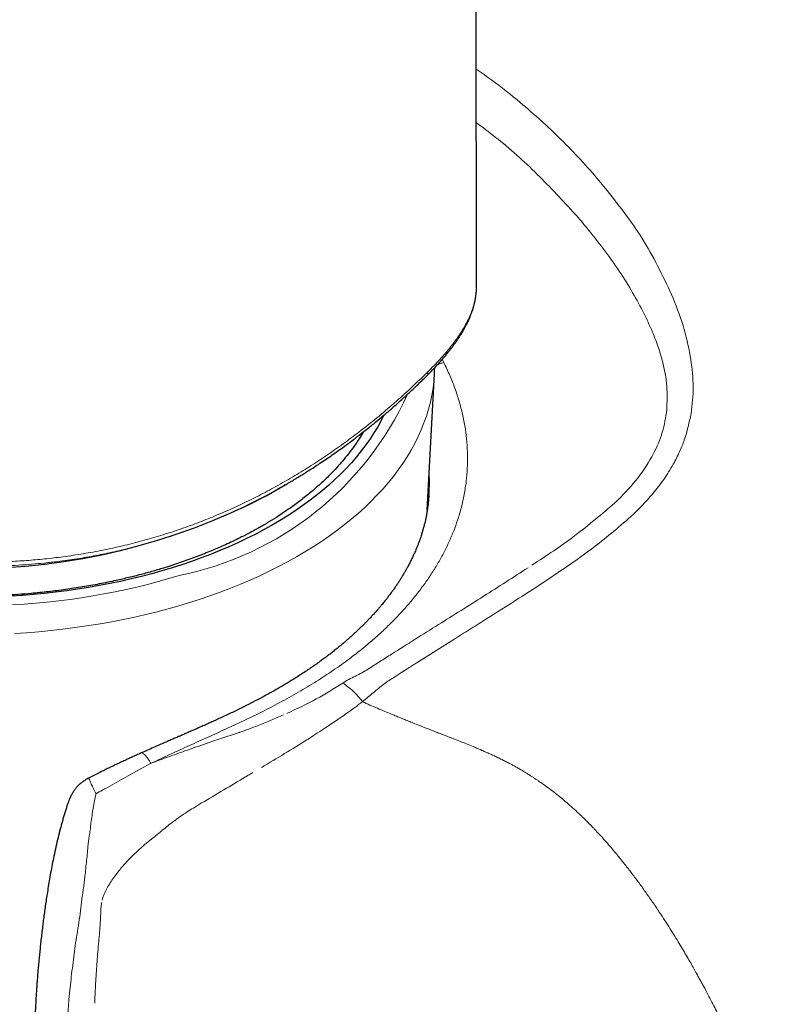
# Model space of a CAD drawing. Header units: millimetres. Extents: x 8 to 727, y 12 to 719.
# Tile 29 of 69: x 685 to 703, y 102 to 126. Entities that reach past the tile are written whole.
import ezdxf

# ---------------------------------------------------------------- set-up
doc = ezdxf.new("R2010")
doc.units = ezdxf.units.MM

msp = doc.modelspace()

# ---------------------------------------------------------------- linework, layer by layer
at = {"color": 7, "linetype": 'Continuous', "lineweight": 30}
for p, q in [((695.958, 119.813), (695.726, 228.336)), ((695.956, 119.756), (695.958, 119.809)), ((694.727, 114.206), (694.908, 117.605)), ((690.711, 114.562), (691.183, 114.834)), ((691.188, 114.839), (691.182, 114.835)), ((694.769, 114.6), (694.766, 114.56)), ((686.297, 107.528), (686.297, 107.528))]:
    msp.add_line(p, q, dxfattribs=at)
at = {"color": 252, "linetype": 'Continuous', "lineweight": 0}
for p, q in [((699.21, 122.179), (699.006, 122.425)), ((695.138, 117.89), (695.098, 117.963)), ((695.158, 117.851), (695.138, 117.89)), ((699.921, 114.153), (700.062, 114.294)), ((694.455, 110.393), (695.389, 110.983)), ((687.664, 107.798), (687.389, 107.644)), ((687.781, 107.863), (687.664, 107.798))]:
    msp.add_line(p, q, dxfattribs=at)
at = {"color": 252, "linetype": 'Continuous', "lineweight": 0, "flags": 128}
for points in [[(694.908, 117.605), (694.907, 117.6), (694.894, 117.424), (694.872, 117.249), (694.843, 117.074), (694.805, 116.9), (694.76, 116.726), (694.707, 116.553), (694.646, 116.381), (694.577, 116.21), (694.501, 116.04), (694.417, 115.871), (694.325, 115.703), (694.226, 115.537), (694.119, 115.373), (694.005, 115.21), (693.883, 115.049), (693.754, 114.889), (693.618, 114.732), (693.475, 114.577), (693.325, 114.424), (693.168, 114.274), (693.004, 114.126), (692.834, 113.98), (692.657, 113.837), (692.473, 113.697), (692.284, 113.559), (692.088, 113.425), (691.886, 113.293), (691.678, 113.165), (691.465, 113.04), (691.245, 112.918), (691.021, 112.799), (690.791, 112.684), (690.556, 112.572), (690.316, 112.464), (690.071, 112.36), (689.822, 112.259), (689.568, 112.162), (689.309, 112.069), (689.047, 111.98), (688.781, 111.895), (688.51, 111.814), (688.237, 111.737), (687.96, 111.664), (687.679, 111.596), (687.396, 111.532), (687.11, 111.472), (686.821, 111.416), (686.53, 111.365), (686.237, 111.318), (685.941, 111.276), (685.644, 111.238), (685.345, 111.204), (685.045, 111.175), (684.743, 111.151), (684.441, 111.131)], [(684.391, 111.844), (684.681, 111.863), (684.969, 111.886), (685.257, 111.914), (685.543, 111.946), (685.827, 111.982), (686.11, 112.023), (686.391, 112.068), (686.669, 112.117), (686.946, 112.17), (687.22, 112.227), (687.491, 112.289), (687.759, 112.354), (688.024, 112.424), (688.286, 112.498), (688.545, 112.575)], [(697.72, 112.469), (697.811, 112.53), (697.902, 112.591)], [(693.918, 110.05), (694.07, 110.147), (694.222, 110.245)]]:
    msp.add_lwpolyline(points, dxfattribs=at)
at = {"color": 7, "linetype": 'Continuous', "lineweight": 30, "flags": 128}
msp.add_lwpolyline([(693.638, 116.565), (693.577, 116.443), (693.492, 116.288), (693.4, 116.135), (693.301, 115.983), (693.196, 115.832), (693.083, 115.683), (692.964, 115.536), (692.838, 115.39), (692.706, 115.247), (692.567, 115.106), (692.422, 114.967), (692.271, 114.83), (692.113, 114.695), (691.95, 114.563), (691.78, 114.433), (691.605, 114.306), (691.424, 114.182), (691.237, 114.06), (691.045, 113.941), (690.847, 113.826), (690.645, 113.713), (690.437, 113.603), (690.225, 113.497), (690.007, 113.393), (689.785, 113.294), (689.559, 113.197), (689.328, 113.104), (689.094, 113.014), (688.855, 112.928), (688.612, 112.846), (688.366, 112.767), (688.116, 112.693), (687.863, 112.621), (687.607, 112.554), (687.348, 112.491), (687.086, 112.431), (686.821, 112.376), (686.554, 112.325), (686.285, 112.277), (686.014, 112.234), (685.741, 112.195), (685.466, 112.16), (685.19, 112.129), (684.912, 112.102), (684.633, 112.08), (684.354, 112.061)], dxfattribs=at)
at = {"color": 252, "linetype": 'Continuous', "lineweight": 0}
msp.add_arc((686.956, 120.419), 8.003, 281.4489, 335.4711, dxfattribs=at)
at = {"color": 7, "linetype": 'Continuous', "lineweight": 30}
msp.add_arc((683.286, 128.866), 16.117, 242.5645, 297.4355, dxfattribs=at)
at = {"color": 252, "linetype": 'Continuous', "lineweight": 0}
for points, knots in [([(699.006, 122.426), (698.854, 122.602), (698.548, 122.956), (698.063, 123.453), (697.563, 123.928), (696.99, 124.425), (696.452, 124.856), (696.078, 125.113), (695.946, 125.202)], [0, 0, 0, 0, 0.1651756, 0.3303554, 0.4954134, 0.6607803, 0.8812408, 1, 1, 1, 1]), ([(695.949, 123.871), (696.108, 123.753), (696.635, 123.363), (697.472, 122.608), (698.105, 121.923), (698.416, 121.587)], [0, 0, 0, 0, 0.1806425, 0.5974014, 1, 1, 1, 1]), ([(700.855, 119.496), (700.632, 119.974), (700.187, 120.93), (699.536, 121.762), (699.21, 122.179)], [0, 0, 0, 0, 0.499918, 1, 1, 1, 1]), ([(698.416, 121.587), (698.465, 121.531), (698.562, 121.42), (698.656, 121.306), (698.703, 121.25)], [0, 0, 0, 0, 0.502138, 1, 1, 1, 1]), ([(698.703, 121.25), (698.848, 121.069), (699.131, 120.717), (699.512, 120.175), (699.848, 119.639), (700.115, 119.146), (700.323, 118.701), (700.476, 118.307), (700.617, 117.844), (700.721, 117.31), (700.705, 116.908), (700.697, 116.713)], [0, 0, 0, 0, 0.134618, 0.262973, 0.385402, 0.502313, 0.59083, 0.674071, 0.75237, 0.879737, 1, 1, 1, 1]), ([(694.733, 117.649), (694.787, 117.702), (694.895, 117.808), (695.044, 117.967), (695.184, 118.124), (695.312, 118.279), (695.429, 118.433), (695.533, 118.583), (695.625, 118.729), (695.709, 118.879), (695.782, 119.03), (695.843, 119.182), (695.891, 119.328), (695.925, 119.468), (695.946, 119.603), (695.957, 119.718), (695.957, 119.786), (695.957, 119.813)], [0, 0, 0, 0, 0.065134, 0.129936, 0.194627, 0.259432, 0.324547, 0.389525, 0.454042, 0.518393, 0.592008, 0.665582, 0.738513, 0.810868, 0.88288, 0.954748, 1, 1, 1, 1]), ([(701.298, 117.96), (701.25, 118.211), (701.151, 118.733), (700.956, 119.235), (700.855, 119.496)], [0, 0, 0, 0, 0.4817617, 1, 1, 1, 1]), ([(694.983, 117.834), (695.005, 117.844), (695.056, 117.865), (695.108, 117.881), (695.138, 117.89)], [0, 0, 0, 0, 0.433315, 1, 1, 1, 1]), ([(701.304, 116.614), (701.33, 116.835), (701.383, 117.278), (701.327, 117.733), (701.298, 117.96)], [0, 0, 0, 0, 0.499954, 1, 1, 1, 1]), ([(675.28, 114.983), (675.374, 114.927), (675.564, 114.817), (675.861, 114.659), (676.167, 114.506), (676.482, 114.359), (676.807, 114.218), (677.141, 114.084), (677.484, 113.955), (677.837, 113.831), (678.197, 113.715), (678.563, 113.606), (678.934, 113.504), (679.308, 113.41), (679.687, 113.323), (680.07, 113.244), (680.456, 113.173), (680.846, 113.109), (681.239, 113.054), (681.632, 113.007), (682.025, 112.969), (682.417, 112.94), (682.83, 112.918), (683.264, 112.906), (683.719, 112.905), (684.174, 112.917), (684.627, 112.941), (685.08, 112.977), (685.548, 113.029), (686.03, 113.097), (686.524, 113.183), (687.013, 113.286), (687.495, 113.404), (687.973, 113.537), (688.435, 113.684), (688.884, 113.842), (689.319, 114.011), (689.746, 114.193), (690.166, 114.386), (690.587, 114.596), (691.007, 114.822), (691.428, 115.065), (691.84, 115.319), (692.244, 115.586), (692.64, 115.864), (693.051, 116.171), (693.475, 116.507), (693.908, 116.875), (694.329, 117.255), (694.599, 117.518), (694.733, 117.649)], [0, 0, 0, 0, 0.018102, 0.036119, 0.054076, 0.072002, 0.089924, 0.107872, 0.125875, 0.143976, 0.162129, 0.180209, 0.19821, 0.216162, 0.234093, 0.252027, 0.269989, 0.288006, 0.306079, 0.324091, 0.342013, 0.35987, 0.377683, 0.398433, 0.419176, 0.439937, 0.460741, 0.481616, 0.502537, 0.525879, 0.549131, 0.572326, 0.595493, 0.618663, 0.641869, 0.663806, 0.685787, 0.707753, 0.72964, 0.751469, 0.774579, 0.797669, 0.82076, 0.843873, 0.867026, 0.890241, 0.917675, 0.945115, 0.972546, 1, 1, 1, 1]), ([(694.733, 117.649), (694.737, 117.638), (694.744, 117.616), (694.744, 117.591), (694.74, 117.578), (694.734, 117.574), (694.734, 117.574)], [0, 0, 0, 0, 0.339208, 0.66246, 0.985713, 1, 1, 1, 1]), ([(695.484, 113.958), (695.516, 114.064), (695.582, 114.276), (695.652, 114.598), (695.702, 114.922), (695.73, 115.247), (695.735, 115.574), (695.719, 115.901), (695.681, 116.229), (695.62, 116.556), (695.538, 116.882), (695.434, 117.207), (695.31, 117.53), (695.208, 117.744), (695.158, 117.851)], [0, 0, 0, 0, 0.083624, 0.167192, 0.250707, 0.33417, 0.417581, 0.500937, 0.584238, 0.667483, 0.750675, 0.833819, 0.916923, 1, 1, 1, 1]), ([(700.697, 116.713), (700.668, 116.522), (700.61, 116.139), (700.45, 115.791), (700.37, 115.617)], [0, 0, 0, 0, 0.499937, 1, 1, 1, 1]), ([(700.062, 114.294), (700.163, 114.405), (700.36, 114.623), (700.631, 114.972), (700.846, 115.321), (701.016, 115.652), (701.142, 115.962), (701.231, 116.283), (701.279, 116.504), (701.304, 116.614)], [0, 0, 0, 0, 0.169789, 0.331668, 0.49993, 0.63097, 0.750024, 0.874866, 1, 1, 1, 1]), ([(700.37, 115.617), (700.246, 115.408), (699.997, 114.991), (699.656, 114.642), (699.486, 114.468)], [0, 0, 0, 0, 0.499763, 1, 1, 1, 1]), ([(694.774, 115.093), (694.775, 115.081), (694.783, 114.963), (694.783, 114.799), (694.772, 114.648), (694.769, 114.6)], [0, 0, 0, 0, 0.0756806, 0.7113048, 1, 1, 1, 1]), ([(691.182, 114.835), (691.112, 114.794), (690.908, 114.676), (690.528, 114.473), (690.039, 114.231), (689.503, 113.991), (688.956, 113.771), (688.398, 113.573), (687.869, 113.408), (687.377, 113.274), (686.923, 113.166), (686.465, 113.072), (685.997, 112.991), (685.569, 112.931), (685.192, 112.888), (684.867, 112.857), (684.54, 112.834), (684.203, 112.816), (683.856, 112.805), (683.5, 112.802), (683.152, 112.806), (682.861, 112.815), (682.626, 112.826), (682.431, 112.837), (682.236, 112.851), (682.049, 112.866), (681.87, 112.882), (681.69, 112.9), (681.499, 112.921), (681.255, 112.951), (680.976, 112.989), (680.666, 113.037), (680.369, 113.087), (680.025, 113.152), (679.633, 113.234), (679.193, 113.338), (678.752, 113.454), (678.316, 113.58), (677.896, 113.715), (677.513, 113.849), (677.167, 113.979), (676.854, 114.107), (676.547, 114.239), (676.241, 114.381), (675.935, 114.533), (675.668, 114.673), (675.509, 114.766), (675.447, 114.802)], [0, 0, 0, 0, 0.014949, 0.043411, 0.079395, 0.115174, 0.150998, 0.186967, 0.223103, 0.251663, 0.279334, 0.30736, 0.335798, 0.36468, 0.384683, 0.403547, 0.422947, 0.442894, 0.463396, 0.484463, 0.505858, 0.524778, 0.535868, 0.547314, 0.55912, 0.570364, 0.580201, 0.590779, 0.602101, 0.614172, 0.634005, 0.651725, 0.669484, 0.687284, 0.713769, 0.740596, 0.768297, 0.796159, 0.823381, 0.849953, 0.872205, 0.893692, 0.915327, 0.937733, 0.960907, 0.984849, 1, 1, 1, 1]), ([(699.486, 114.468), (699.471, 114.454), (699.442, 114.426), (699.413, 114.398), (699.398, 114.384)], [0, 0, 0, 0, 0.4996302, 1, 1, 1, 1]), ([(699.398, 114.384), (699.075, 114.107), (698.424, 113.55), (697.698, 113.072), (697.334, 112.832)], [0, 0, 0, 0, 0.497017, 1, 1, 1, 1]), ([(692.786, 110.499), (692.881, 110.572), (693.071, 110.717), (693.34, 110.941), (693.597, 111.171), (693.84, 111.405), (694.07, 111.643), (694.285, 111.886), (694.487, 112.134), (694.674, 112.384), (694.847, 112.639), (695.006, 112.897), (695.149, 113.158), (695.277, 113.422), (695.39, 113.688), (695.452, 113.868), (695.484, 113.958)], [0, 0, 0, 0, 0.0718741, 0.1436674, 0.2153865, 0.2870356, 0.3586176, 0.4301343, 0.5015863, 0.5729742, 0.644298, 0.7155583, 0.786756, 0.8578931, 0.9289728, 1, 1, 1, 1]), ([(697.902, 112.591), (698.255, 112.832), (698.963, 113.313), (699.602, 113.873), (699.921, 114.153)], [0, 0, 0, 0, 0.500084, 1, 1, 1, 1]), ([(697.241, 112.771), (696.872, 112.532), (696.132, 112.055), (695.383, 111.588), (695.009, 111.354)], [0, 0, 0, 0, 0.4997652, 1, 1, 1, 1]), ([(696.163, 111.47), (696.446, 111.648), (696.968, 111.978), (697.484, 112.315), (697.72, 112.469)], [0, 0, 0, 0, 0.542537, 1, 1, 1, 1]), ([(695.009, 111.354), (694.813, 111.231), (694.423, 110.986), (694.033, 110.739), (693.838, 110.616)], [0, 0, 0, 0, 0.500525, 1, 1, 1, 1]), ([(695.389, 110.983), (695.518, 111.064), (695.776, 111.226), (696.034, 111.388), (696.163, 111.47)], [0, 0, 0, 0, 0.499941, 1, 1, 1, 1]), ([(687.842, 107.893), (688.005, 107.97), (688.327, 108.121), (688.803, 108.338), (689.264, 108.546), (689.712, 108.749), (690.146, 108.951), (690.594, 109.168), (691.053, 109.405), (691.519, 109.664), (691.964, 109.933), (692.389, 110.21), (692.654, 110.403), (692.786, 110.499)], [0, 0, 0, 0, 0.088835, 0.175766, 0.261161, 0.345343, 0.428603, 0.511202, 0.609759, 0.707846, 0.805534, 0.902894, 1, 1, 1, 1]), ([(693.838, 110.616), (693.789, 110.585), (693.693, 110.524), (693.596, 110.462), (693.548, 110.431)], [0, 0, 0, 0, 0.500091, 1, 1, 1, 1]), ([(693.548, 110.431), (693.499, 110.4), (693.401, 110.337), (693.304, 110.274), (693.255, 110.242)], [0, 0, 0, 0, 0.500199, 1, 1, 1, 1]), ([(694.222, 110.245), (694.26, 110.27), (694.338, 110.319), (694.416, 110.368), (694.455, 110.393)], [0, 0, 0, 0, 0.499978, 1, 1, 1, 1]), ([(692.937, 110.07), (692.881, 110.042), (692.771, 109.988), (692.67, 109.926), (692.62, 109.895)], [0, 0, 0, 0, 0.5013199, 1, 1, 1, 1]), ([(693.255, 110.242), (693.204, 110.212), (693.103, 110.151), (692.992, 110.097), (692.937, 110.07)], [0, 0, 0, 0, 0.4984004, 1, 1, 1, 1]), ([(693.642, 109.871), (693.688, 109.901), (693.78, 109.961), (693.872, 110.02), (693.918, 110.05)], [0, 0, 0, 0, 0.499951, 1, 1, 1, 1]), ([(692.62, 109.895), (692.405, 109.76), (691.972, 109.487), (691.477, 109.253), (691.227, 109.135)], [0, 0, 0, 0, 0.495148, 1, 1, 1, 1]), ([(693.115, 109.429), (693.038, 109.522), (692.884, 109.71), (692.708, 109.833), (692.62, 109.895)], [0, 0, 0, 0, 0.50007, 1, 1, 1, 1]), ([(693.115, 109.429), (693.202, 109.503), (693.377, 109.652), (693.554, 109.798), (693.642, 109.871)], [0, 0, 0, 0, 0.499962, 1, 1, 1, 1]), ([(692.204, 108.786), (692.379, 108.904), (692.694, 109.114), (692.985, 109.332), (693.115, 109.429)], [0, 0, 0, 0, 0.556568, 1, 1, 1, 1]), ([(694.593, 108.812), (694.547, 108.831), (694.457, 108.866), (694.324, 108.92), (694.197, 108.971), (694.076, 109.02), (693.961, 109.067), (693.764, 109.148), (693.482, 109.266), (693.238, 109.374), (693.115, 109.429)], [0, 0, 0, 0, 0.093995, 0.183935, 0.269851, 0.351762, 0.42968, 0.50361, 0.750461, 1, 1, 1, 1]), ([(691.142, 109.098), (691.042, 109.054), (690.836, 108.965), (690.625, 108.88), (690.517, 108.837)], [0, 0, 0, 0, 0.491382, 1, 1, 1, 1]), ([(690.517, 108.837), (690.437, 108.806), (690.286, 108.747), (690.131, 108.693), (690.058, 108.668)], [0, 0, 0, 0, 0.533058, 1, 1, 1, 1]), ([(691.784, 108.515), (691.855, 108.56), (691.996, 108.65), (692.135, 108.741), (692.204, 108.786)], [0, 0, 0, 0, 0.500373, 1, 1, 1, 1]), ([(696.045, 108.236), (695.987, 108.261), (695.874, 108.309), (695.71, 108.377), (695.556, 108.438), (695.412, 108.495), (695.278, 108.547), (695.145, 108.598), (695.016, 108.647), (694.892, 108.695), (694.781, 108.739), (694.683, 108.777), (694.622, 108.801), (694.593, 108.812)], [0, 0, 0, 0, 0.121997, 0.235951, 0.342334, 0.441528, 0.53383, 0.619472, 0.713693, 0.798782, 0.874841, 0.941907, 1, 1, 1, 1]), ([(690.016, 108.654), (689.88, 108.608), (689.614, 108.52), (689.346, 108.429), (689.215, 108.385)], [0, 0, 0, 0, 0.510598, 1, 1, 1, 1]), ([(690.058, 108.668), (690.051, 108.665), (690.037, 108.661), (690.023, 108.656), (690.016, 108.654)], [0, 0, 0, 0, 0.5005679, 1, 1, 1, 1]), ([(689.215, 108.385), (689.126, 108.354), (688.95, 108.294), (688.773, 108.232), (688.686, 108.202)], [0, 0, 0, 0, 0.506736, 1, 1, 1, 1]), ([(691.728, 108.479), (691.544, 108.364), (691.175, 108.134), (690.787, 107.904), (690.593, 107.788)], [0, 0, 0, 0, 0.498613, 1, 1, 1, 1]), ([(691.728, 108.479), (691.737, 108.485), (691.756, 108.497), (691.775, 108.509), (691.784, 108.515)], [0, 0, 0, 0, 0.500046, 1, 1, 1, 1]), ([(687.601, 108.151), (687.601, 108.152), (687.606, 108.156), (687.619, 108.154), (687.64, 108.145), (687.666, 108.125), (687.695, 108.096), (687.728, 108.059), (687.763, 108.012), (687.801, 107.957), (687.828, 107.914), (687.842, 107.893)], [0, 0, 0, 0, 0.009052, 0.132657, 0.256405, 0.380327, 0.504366, 0.628421, 0.752394, 0.876238, 1, 1, 1, 1]), ([(688.686, 108.202), (688.543, 108.151), (688.262, 108.051), (687.98, 107.945), (687.842, 107.893)], [0, 0, 0, 0, 0.509636, 1, 1, 1, 1]), ([(697.591, 107.391), (697.578, 107.4), (697.549, 107.42), (697.501, 107.453), (697.443, 107.492), (697.382, 107.533), (697.318, 107.574), (697.254, 107.615), (697.19, 107.655), (697.117, 107.7), (697.038, 107.746), (696.952, 107.796), (696.873, 107.839), (696.792, 107.883), (696.704, 107.93), (696.632, 107.966), (696.583, 107.99), (696.562, 108), (696.54, 108.011), (696.518, 108.022), (696.495, 108.033), (696.473, 108.044), (696.449, 108.054), (696.401, 108.077), (696.331, 108.11), (696.246, 108.148), (696.179, 108.178), (696.13, 108.199), (696.094, 108.215), (696.067, 108.227), (696.051, 108.233), (696.045, 108.236)], [0, 0, 0, 0, 0.026364, 0.059299, 0.098567, 0.143909, 0.183619, 0.226778, 0.273265, 0.310568, 0.372159, 0.428238, 0.479106, 0.524967, 0.584519, 0.649507, 0.662896, 0.676486, 0.690277, 0.704267, 0.718454, 0.732837, 0.747416, 0.762189, 0.824972, 0.878197, 0.922134, 0.949117, 0.971056, 0.988005, 1, 1, 1, 1]), ([(687.842, 107.893), (687.834, 107.888), (687.815, 107.876), (687.793, 107.868), (687.781, 107.863)], [0, 0, 0, 0, 0.430031, 1, 1, 1, 1]), ([(686.472, 107.13), (686.527, 107.162), (686.596, 107.202), (686.671, 107.244), (686.691, 107.255), (686.697, 107.258), (686.777, 107.303), (687.008, 107.433), (687.237, 107.56), (687.389, 107.644)], [0, 0, 0, 0, 0.180175, 0.228441, 0.24213, 0.246366, 0.248862, 0.503348, 1, 1, 1, 1]), ([(689.105, 106.904), (689.289, 107.013), (689.657, 107.23), (690.017, 107.445), (690.196, 107.553)], [0, 0, 0, 0, 0.50002, 1, 1, 1, 1]), ([(690.196, 107.553), (690.227, 107.571), (690.289, 107.609), (690.351, 107.646), (690.382, 107.665)], [0, 0, 0, 0, 0.5003048, 1, 1, 1, 1]), ([(686.297, 107.528), (686.297, 107.528), (686.294, 107.529), (686.296, 107.521), (686.301, 107.502), (686.314, 107.47), (686.331, 107.429), (686.354, 107.379), (686.38, 107.321), (686.409, 107.259), (686.432, 107.213), (686.443, 107.19)], [0, 0, 0, 0, 0.002781, 0.134617, 0.265953, 0.39592, 0.523706, 0.648578, 0.769907, 0.887179, 1, 1, 1, 1]), ([(699.457, 105.615), (699.378, 105.71), (699.218, 105.902), (699.031, 106.108), (698.906, 106.241), (698.847, 106.303), (698.788, 106.364), (698.728, 106.424), (698.668, 106.485), (698.607, 106.544), (698.514, 106.633), (698.392, 106.747), (698.242, 106.881), (698.099, 107.003), (697.963, 107.113), (697.833, 107.214), (697.71, 107.306), (697.63, 107.363), (697.591, 107.391)], [0, 0, 0, 0, 0.143817, 0.289838, 0.322767, 0.355714, 0.38866, 0.42159, 0.454488, 0.487335, 0.520117, 0.603246, 0.680914, 0.753475, 0.821265, 0.884681, 0.944136, 1, 1, 1, 1]), ([(686.472, 107.13), (686.449, 107.013), (686.403, 106.779), (686.362, 106.528), (686.342, 106.403)], [0, 0, 0, 0, 0.499986, 1, 1, 1, 1]), ([(686.472, 107.13), (686.467, 107.14), (686.457, 107.161), (686.447, 107.18), (686.443, 107.19)], [0, 0, 0, 0, 0.502696, 1, 1, 1, 1]), ([(688.743, 106.68), (688.795, 106.713), (688.915, 106.79), (689.036, 106.862), (689.105, 106.904)], [0, 0, 0, 0, 0.431679, 1, 1, 1, 1]), ([(688.125, 106.222), (688.17, 106.26), (688.263, 106.338), (688.412, 106.451), (688.573, 106.567), (688.685, 106.642), (688.743, 106.68)], [0, 0, 0, 0, 0.228281, 0.470947, 0.728156, 1, 1, 1, 1]), ([(686.309, 106.119), (686.317, 106.167), (686.334, 106.261), (686.339, 106.356), (686.342, 106.403)], [0, 0, 0, 0, 0.499754, 1, 1, 1, 1]), ([(686.309, 106.119), (686.303, 106.078), (686.292, 105.993), (686.282, 105.909), (686.277, 105.866)], [0, 0, 0, 0, 0.49532, 1, 1, 1, 1]), ([(687.807, 105.966), (687.858, 106.005), (687.96, 106.083), (688.058, 106.166), (688.108, 106.208)], [0, 0, 0, 0, 0.494127, 1, 1, 1, 1]), ([(688.108, 106.208), (688.111, 106.21), (688.116, 106.215), (688.122, 106.22), (688.125, 106.222)], [0, 0, 0, 0, 0.500028, 1, 1, 1, 1]), ([(686.195, 105.072), (686.21, 105.205), (686.239, 105.469), (686.265, 105.734), (686.277, 105.866)], [0, 0, 0, 0, 0.500086, 1, 1, 1, 1]), ([(687.49, 105.689), (687.523, 105.719), (687.584, 105.776), (687.646, 105.831), (687.675, 105.857)], [0, 0, 0, 0, 0.53938, 1, 1, 1, 1]), ([(687.675, 105.857), (687.699, 105.878), (687.742, 105.915), (687.788, 105.95), (687.807, 105.966)], [0, 0, 0, 0, 0.556834, 1, 1, 1, 1]), ([(687.07, 105.247), (687.135, 105.322), (687.267, 105.476), (687.414, 105.617), (687.49, 105.689)], [0, 0, 0, 0, 0.487118, 1, 1, 1, 1]), ([(700.511, 104.183), (700.453, 104.27), (700.338, 104.441), (700.161, 104.693), (699.985, 104.937), (699.809, 105.172), (699.634, 105.398), (699.515, 105.544), (699.457, 105.615)], [0, 0, 0, 0, 0.177193, 0.350752, 0.520247, 0.685244, 0.845307, 1, 1, 1, 1]), ([(686.715, 104.719), (686.764, 104.807), (686.867, 104.993), (687, 105.159), (687.07, 105.247)], [0, 0, 0, 0, 0.472919, 1, 1, 1, 1]), ([(686.16, 104.786), (686.166, 104.833), (686.178, 104.928), (686.189, 105.024), (686.195, 105.072)], [0, 0, 0, 0, 0.495458, 1, 1, 1, 1]), ([(686.141, 104.649), (686.139, 104.638), (686.135, 104.614), (686.131, 104.591), (686.128, 104.58)], [0, 0, 0, 0, 0.499857, 1, 1, 1, 1]), ([(686.144, 104.661), (686.143, 104.659), (686.142, 104.655), (686.142, 104.651), (686.141, 104.649)], [0, 0, 0, 0, 0.499974, 1, 1, 1, 1]), ([(686.144, 104.661), (686.146, 104.682), (686.151, 104.724), (686.157, 104.765), (686.16, 104.786)], [0, 0, 0, 0, 0.500263, 1, 1, 1, 1]), ([(686.627, 104.483), (686.639, 104.523), (686.661, 104.605), (686.697, 104.681), (686.715, 104.719)], [0, 0, 0, 0, 0.500929, 1, 1, 1, 1]), ([(686.128, 104.58), (686.106, 104.383), (686.06, 103.99), (685.996, 103.609), (685.964, 103.419)], [0, 0, 0, 0, 0.499872, 1, 1, 1, 1]), ([(686.613, 104.421), (686.608, 104.392), (686.597, 104.327), (686.594, 104.262), (686.592, 104.226)], [0, 0, 0, 0, 0.454546, 1, 1, 1, 1]), ([(686.592, 104.226), (686.59, 104.166), (686.586, 104.049), (686.579, 103.933), (686.576, 103.878)], [0, 0, 0, 0, 0.517182, 1, 1, 1, 1]), ([(701.615, 102.332), (701.598, 102.363), (701.562, 102.429), (701.505, 102.533), (701.441, 102.65), (701.37, 102.778), (701.291, 102.917), (701.204, 103.068), (701.109, 103.23), (701.006, 103.403), (700.895, 103.585), (700.775, 103.777), (700.647, 103.978), (700.557, 104.114), (700.511, 104.183)], [0, 0, 0, 0, 0.049507, 0.105462, 0.16783, 0.236557, 0.31157, 0.39277, 0.480029, 0.573182, 0.672028, 0.776316, 0.885756, 1, 1, 1, 1]), ([(686.576, 103.878), (686.572, 103.826), (686.566, 103.726), (686.556, 103.626), (686.552, 103.579)], [0, 0, 0, 0, 0.51967, 1, 1, 1, 1]), ([(685.964, 103.419), (685.939, 103.23), (685.889, 102.851), (685.846, 102.481), (685.825, 102.295)], [0, 0, 0, 0, 0.498679, 1, 1, 1, 1]), ([(686.552, 103.579), (686.547, 103.534), (686.539, 103.445), (686.531, 103.356), (686.527, 103.312)], [0, 0, 0, 0, 0.500581, 1, 1, 1, 1]), ([(686.527, 103.312), (686.513, 103.152), (686.487, 102.824), (686.469, 102.503), (686.459, 102.338)], [0, 0, 0, 0, 0.487679, 1, 1, 1, 1]), ([(685.825, 102.295), (685.82, 102.242), (685.81, 102.137), (685.8, 102.032), (685.795, 101.979)], [0, 0, 0, 0, 0.497057, 1, 1, 1, 1]), ([(686.459, 102.338), (686.456, 102.267), (686.448, 102.124), (686.442, 101.982), (686.439, 101.91)], [0, 0, 0, 0, 0.4958154, 1, 1, 1, 1]), ([(703.177, 98.86), (703.119, 99.019), (703.001, 99.339), (702.815, 99.803), (702.66, 100.172), (702.556, 100.409), (702.514, 100.505), (702.498, 100.54), (702.493, 100.551), (702.488, 100.563), (702.483, 100.574), (702.478, 100.585), (702.473, 100.597), (702.465, 100.615), (702.452, 100.643), (702.434, 100.682), (702.41, 100.734), (702.381, 100.798), (702.345, 100.875), (702.304, 100.964), (702.256, 101.065), (702.202, 101.179), (702.14, 101.306), (702.072, 101.446), (701.996, 101.598), (701.912, 101.764), (701.821, 101.942), (701.721, 102.133), (701.651, 102.265), (701.615, 102.332)], [0, 0, 0, 0, 0.137685, 0.277184, 0.401511, 0.456698, 0.481076, 0.484273, 0.487471, 0.490669, 0.493869, 0.49707, 0.500272, 0.50467, 0.512566, 0.523965, 0.538882, 0.55733, 0.579329, 0.604903, 0.63408, 0.66689, 0.70337, 0.743552, 0.787449, 0.835065, 0.886385, 0.941381, 1, 1, 1, 1]), ([(685.696, 100.166), (685.709, 100.46), (685.737, 101.047), (685.776, 101.668), (685.795, 101.979)], [0, 0, 0, 0, 0.500073, 1, 1, 1, 1])]:
    msp.add_open_spline(points, degree=3, knots=knots, dxfattribs=at)
at = {"color": 7, "linetype": 'Continuous', "lineweight": 30}
for points, knots in [([(694.734, 117.574), (694.777, 117.618), (694.861, 117.703), (694.977, 117.827), (695.083, 117.944), (695.178, 118.055), (695.252, 118.147), (695.31, 118.22), (695.356, 118.281), (695.404, 118.347), (695.455, 118.418), (695.499, 118.482), (695.536, 118.539), (695.564, 118.584), (695.59, 118.627), (695.612, 118.663), (695.628, 118.69), (695.639, 118.71), (695.652, 118.733), (695.67, 118.765), (695.694, 118.812), (695.723, 118.868), (695.754, 118.933), (695.786, 119.006), (695.818, 119.084), (695.848, 119.167), (695.876, 119.255), (695.9, 119.345), (695.921, 119.436), (695.936, 119.524), (695.947, 119.611), (695.954, 119.679), (695.955, 119.719), (695.955, 119.725)], [0, 0, 0, 0, 0.0557139, 0.1082432, 0.1580701, 0.2056898, 0.251211, 0.2758194, 0.3016288, 0.3302939, 0.361768, 0.3959635, 0.4163137, 0.4375198, 0.4577616, 0.4741562, 0.4866708, 0.4953053, 0.5014479, 0.5184243, 0.5400243, 0.5662872, 0.5972416, 0.6323763, 0.6704302, 0.7112204, 0.7546557, 0.8007492, 0.847767, 0.8943082, 0.9411101, 0.9906282, 1, 1, 1, 1]), ([(694.907, 117.605), (694.91, 117.646), (694.912, 117.697), (694.912, 117.749), (694.912, 117.759)], [0, 0, 0, 0, 0.806494, 1, 1, 1, 1]), ([(691.183, 114.834), (691.201, 114.844), (691.231, 114.862), (691.27, 114.886), (691.304, 114.906), (691.344, 114.929), (691.396, 114.96), (691.462, 115), (691.543, 115.049), (691.639, 115.108), (691.752, 115.179), (691.879, 115.26), (692.02, 115.352), (692.169, 115.452), (692.325, 115.559), (692.488, 115.673), (692.66, 115.797), (692.844, 115.933), (693.036, 116.079), (693.238, 116.238), (693.443, 116.403), (693.649, 116.575), (693.856, 116.753), (694.068, 116.941), (694.286, 117.141), (694.51, 117.353), (694.658, 117.499), (694.734, 117.574)], [0, 0, 0, 0, 0.012771, 0.022055, 0.029197, 0.038934, 0.052445, 0.069344, 0.089631, 0.115127, 0.144516, 0.177799, 0.214983, 0.256074, 0.296828, 0.340831, 0.388094, 0.438634, 0.492482, 0.549631, 0.610056, 0.668291, 0.72921, 0.792818, 0.85914, 0.928193, 1, 1, 1, 1]), ([(693.129, 116.153), (693.096, 116.096), (693.015, 115.959), (692.88, 115.765), (692.731, 115.569), (692.586, 115.394), (692.432, 115.222), (692.249, 115.033), (692.036, 114.832), (691.79, 114.62), (691.531, 114.416), (691.257, 114.218), (690.992, 114.041), (690.739, 113.886), (690.503, 113.749), (690.258, 113.617), (689.978, 113.474), (689.662, 113.325), (689.308, 113.173), (688.947, 113.031), (688.575, 112.897), (688.224, 112.782), (687.896, 112.684), (687.595, 112.601), (687.288, 112.524), (686.942, 112.444), (686.558, 112.365), (686.137, 112.289), (685.715, 112.225), (685.287, 112.171), (684.889, 112.13), (684.523, 112.101), (684.191, 112.081), (683.857, 112.067), (683.483, 112.058), (683.075, 112.058), (682.634, 112.068), (682.198, 112.088), (681.762, 112.12), (681.362, 112.158), (681, 112.201), (680.674, 112.246), (680.35, 112.297), (679.992, 112.361), (679.606, 112.439), (679.194, 112.534), (678.793, 112.637), (678.398, 112.75), (678.042, 112.864), (677.724, 112.974), (677.441, 113.079), (677.164, 113.189), (676.861, 113.318), (676.591, 113.443), (676.351, 113.56), (676.169, 113.655), (675.989, 113.751), (675.873, 113.818), (675.815, 113.851)], [0, 0, 0, 0, 0.014607, 0.035316, 0.051055, 0.066795, 0.082598, 0.098401, 0.119658, 0.140223, 0.160789, 0.181497, 0.202206, 0.217945, 0.233684, 0.249487, 0.26529, 0.286546, 0.307111, 0.327676, 0.348385, 0.369094, 0.384832, 0.400571, 0.416373, 0.432176, 0.453433, 0.473998, 0.494562, 0.515271, 0.53598, 0.551719, 0.567457, 0.58326, 0.599063, 0.62032, 0.640885, 0.66145, 0.68216, 0.702869, 0.718608, 0.734347, 0.75015, 0.765953, 0.78721, 0.807776, 0.828342, 0.849052, 0.869762, 0.885501, 0.90124, 0.917044, 0.932847, 0.954105, 0.965566, 0.977034, 0.988514, 1, 1, 1, 1]), ([(694.767, 114.56), (694.766, 114.555), (694.765, 114.54), (694.764, 114.516), (694.761, 114.488), (694.759, 114.464), (694.757, 114.443), (694.755, 114.422), (694.753, 114.401), (694.749, 114.363), (694.742, 114.306), (694.732, 114.24), (694.723, 114.18), (694.715, 114.13), (694.706, 114.08), (694.697, 114.035), (694.689, 113.995), (694.678, 113.945), (694.664, 113.884), (694.645, 113.809), (694.624, 113.732), (694.601, 113.652), (694.577, 113.575), (694.553, 113.502), (694.53, 113.437), (694.505, 113.37), (694.48, 113.305), (694.455, 113.244), (694.431, 113.187), (694.402, 113.121), (694.368, 113.045), (694.325, 112.957), (694.28, 112.867), (694.235, 112.784), (694.194, 112.709), (694.157, 112.645), (694.121, 112.584), (694.084, 112.523), (694.043, 112.458), (693.996, 112.386), (693.944, 112.309), (693.894, 112.237), (693.85, 112.175), (693.815, 112.128), (693.784, 112.087), (693.756, 112.05), (693.73, 112.015), (693.703, 111.981), (693.673, 111.943), (693.639, 111.901), (693.6, 111.854), (693.558, 111.803), (693.512, 111.749), (693.466, 111.696), (693.424, 111.649), (693.389, 111.61), (693.357, 111.575), (693.326, 111.542), (693.292, 111.506), (693.251, 111.463), (693.202, 111.412), (693.145, 111.354), (693.082, 111.292), (693.016, 111.228), (692.945, 111.162), (692.864, 111.087), (692.773, 111.005), (692.674, 110.919), (692.575, 110.836), (692.481, 110.758), (692.391, 110.687), (692.307, 110.62), (692.232, 110.564), (692.17, 110.517), (692.119, 110.48), (692.075, 110.447), (692.037, 110.42), (692.005, 110.397), (691.977, 110.377), (691.948, 110.357), (691.912, 110.331), (691.866, 110.299), (691.812, 110.262), (691.753, 110.222), (691.67, 110.167), (691.561, 110.096), (691.415, 110.003), (691.248, 109.9), (691.06, 109.788), (690.862, 109.675), (690.655, 109.561), (690.439, 109.446), (690.211, 109.329), (690.009, 109.23), (689.839, 109.148), (689.704, 109.085), (689.572, 109.023), (689.448, 108.966), (689.337, 108.916), (689.245, 108.874), (689.17, 108.841), (689.111, 108.814), (689.062, 108.793), (689.029, 108.778), (689.009, 108.769), (688.995, 108.763), (688.978, 108.756), (688.954, 108.745), (688.92, 108.73), (688.88, 108.712), (688.838, 108.694), (688.794, 108.674), (688.75, 108.655), (688.703, 108.634), (688.654, 108.613), (688.595, 108.587), (688.523, 108.556), (688.436, 108.518), (688.334, 108.473), (688.218, 108.422), (688.086, 108.365), (687.939, 108.3), (687.775, 108.229), (687.661, 108.178), (687.601, 108.152)], [0, 0, 0, 0, 0.002085, 0.007048, 0.010983, 0.013908, 0.01651, 0.019198, 0.021972, 0.024833, 0.034397, 0.044911, 0.051621, 0.05854, 0.065506, 0.071739, 0.077096, 0.081845, 0.092032, 0.102298, 0.112572, 0.12345, 0.135531, 0.144325, 0.153275, 0.162756, 0.172071, 0.180156, 0.187898, 0.195888, 0.207319, 0.219634, 0.232403, 0.244703, 0.254417, 0.263581, 0.271631, 0.279779, 0.289078, 0.299107, 0.30994, 0.321759, 0.329469, 0.336096, 0.341725, 0.34692, 0.35178, 0.356451, 0.361779, 0.367831, 0.374507, 0.381835, 0.389697, 0.397797, 0.404662, 0.410092, 0.414709, 0.419601, 0.424774, 0.430465, 0.438203, 0.446923, 0.456074, 0.465533, 0.47537, 0.485715, 0.499255, 0.512852, 0.525614, 0.537535, 0.548614, 0.558848, 0.56821, 0.574777, 0.580606, 0.585696, 0.590046, 0.593656, 0.596525, 0.599524, 0.603594, 0.608743, 0.614936, 0.621539, 0.628318, 0.642145, 0.656651, 0.674812, 0.693925, 0.713887, 0.733723, 0.754329, 0.775712, 0.797883, 0.809819, 0.821982, 0.834129, 0.845115, 0.854792, 0.863152, 0.869232, 0.874345, 0.878486, 0.881652, 0.882869, 0.88384, 0.885077, 0.887158, 0.890086, 0.893754, 0.897362, 0.900747, 0.904913, 0.90868, 0.912463, 0.917359, 0.923431, 0.930689, 0.939144, 0.948809, 0.959703, 0.971848, 0.985269, 1, 1, 1, 1]), ([(687.601, 108.152), (687.56, 108.133), (687.484, 108.099), (687.375, 108.05), (687.28, 108.006), (687.202, 107.97), (687.14, 107.942), (687.092, 107.919), (687.049, 107.899), (687.002, 107.877), (686.943, 107.849), (686.867, 107.813), (686.778, 107.77), (686.676, 107.72), (686.561, 107.663), (686.433, 107.598), (686.344, 107.552), (686.297, 107.528)], [0, 0, 0, 0, 0.092538, 0.175048, 0.247749, 0.310736, 0.35343, 0.390143, 0.420865, 0.45093, 0.498854, 0.556878, 0.625036, 0.70336, 0.791892, 0.890714, 1, 1, 1, 1]), ([(686.297, 107.528), (686.293, 107.526), (686.26, 107.51), (686.203, 107.475), (686.128, 107.424), (686.06, 107.367), (685.999, 107.307), (685.947, 107.244), (685.911, 107.192), (685.886, 107.152), (685.869, 107.122), (685.856, 107.098), (685.847, 107.08), (685.84, 107.066), (685.834, 107.052), (685.826, 107.036), (685.818, 107.018), (685.804, 106.983), (685.782, 106.927), (685.754, 106.847), (685.725, 106.757), (685.695, 106.66), (685.664, 106.557), (685.625, 106.42), (685.578, 106.247), (685.525, 106.035), (685.473, 105.811), (685.425, 105.589), (685.381, 105.373), (685.342, 105.167), (685.307, 104.967), (685.275, 104.776), (685.246, 104.595), (685.22, 104.423), (685.196, 104.256), (685.174, 104.093), (685.153, 103.935), (685.134, 103.778), (685.115, 103.615), (685.097, 103.454), (685.08, 103.295), (685.064, 103.14), (685.048, 102.977), (685.033, 102.807), (685.019, 102.648), (685.008, 102.507), (684.999, 102.391), (684.992, 102.289), (684.986, 102.201), (684.982, 102.13), (684.978, 102.074), (684.975, 102.029), (684.973, 101.983), (684.97, 101.93), (684.966, 101.861), (684.962, 101.777), (684.957, 101.681), (684.953, 101.58), (684.949, 101.479), (684.945, 101.379), (684.942, 101.283), (684.94, 101.192), (684.938, 101.105), (684.936, 101.02), (684.935, 100.94), (684.934, 100.869), (684.933, 100.811), (684.933, 100.77), (684.933, 100.743), (684.933, 100.723), (684.932, 100.698), (684.932, 100.666), (684.932, 100.62), (684.932, 100.563), (684.932, 100.501), (684.932, 100.429), (684.932, 100.349), (684.931, 100.262), (684.93, 100.182), (684.93, 100.12), (684.929, 100.085), (684.929, 100.074)], [0, 0, 0, 0, 0.001347, 0.013367, 0.02424, 0.034049, 0.04557, 0.055386, 0.063514, 0.068488, 0.072479, 0.076284, 0.078296, 0.079994, 0.081946, 0.084153, 0.086621, 0.089354, 0.09827, 0.109324, 0.121086, 0.133935, 0.147207, 0.160895, 0.186342, 0.21301, 0.2408, 0.269602, 0.295157, 0.320825, 0.345438, 0.368924, 0.39128, 0.412517, 0.432657, 0.453572, 0.473225, 0.492326, 0.512886, 0.535058, 0.553932, 0.573868, 0.59488, 0.616984, 0.640045, 0.656985, 0.672157, 0.685547, 0.697145, 0.706939, 0.713719, 0.719611, 0.725042, 0.732152, 0.741665, 0.75359, 0.767051, 0.781452, 0.795685, 0.809746, 0.823632, 0.8361, 0.848416, 0.860579, 0.872455, 0.88274, 0.891099, 0.897536, 0.900547, 0.903024, 0.90652, 0.911374, 0.917584, 0.927186, 0.936517, 0.945401, 0.959517, 0.972345, 0.984219, 0.995456, 1, 1, 1, 1])]:
    msp.add_open_spline(points, degree=3, knots=knots, dxfattribs=at)

doc.saveas('drawing.dxf')
